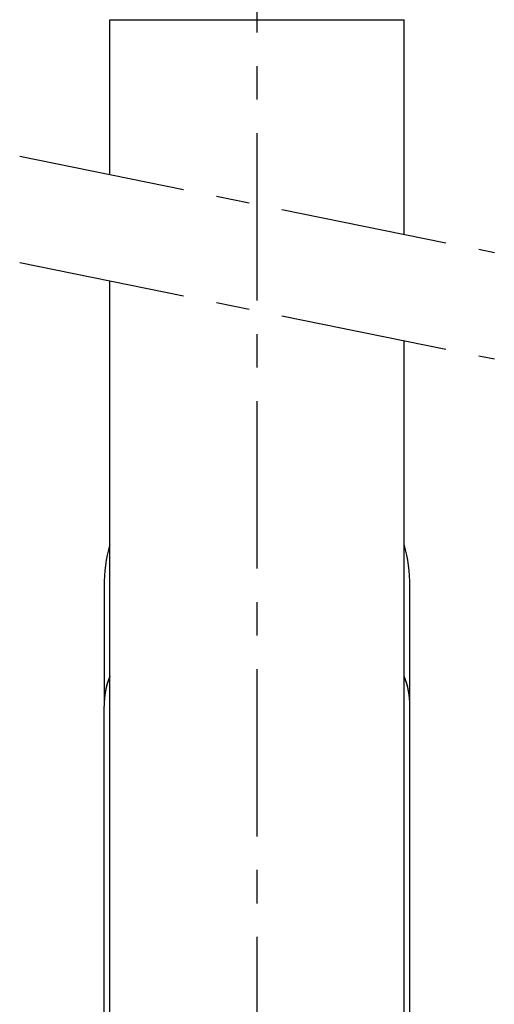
# Model space of a CAD drawing. Header units: millimetres. Extents: x 0 to 5940, y 0 to 4200.
# Tile 27 of 45: x 812 to 989, y 2670 to 3037. Entities that reach past the tile are written whole.
import ezdxf

# ---------------------------------------------------------------- set-up
doc = ezdxf.new("R2010")
doc.units = ezdxf.units.MM
doc.header["$LTSCALE"] = 50
doc.linetypes.add('MITTE', pattern=[2, 1.25, -0.25, 0.25, -0.25])
doc.layers.add('02-LINIE-035', color=2, linetype='CONTINUOUS')
doc.layers.add('05-ACHSE', color=1, linetype='MITTE')

msp = doc.modelspace()

# ---------------------------------------------------------------- linework, layer by layer
at = {"layer": '02-LINIE-035'}
for p, q in [((845.74, 3037.13), (955.74, 3037.13)), ((845.74, 2979.38), (845.74, 3037.13)), ((955.74, 2957.08), (955.74, 3037.13)), ((845.74, 2553.65), (845.74, 2939.68)), ((955.74, 2553.65), (955.74, 2917.38)), ((843.59, 2825.65), (843.59, 2781.13)), ((957.89, 2781.13), (957.89, 2825.65)), ((843.59, 2540.65), (843.59, 2780.99)), ((957.89, 2540.65), (957.89, 2780.99))]:
    msp.add_line(p, q, dxfattribs=at)
for start, end in [(164.2341, 180), (0, 15.7659)]:
    msp.add_arc((900.74, 2825.65), 57.15, start, end, dxfattribs=at)
for centre, major_axis, start_param, end_param in [((900.74, 2781.13), (-57.15, 0), 6.008018, 6.284935), ((900.74, 2780.99), (-57.15, 0), 6.008018, 6.283185), ((900.74, 2781.13), (57.15, 0), 6.281436, 6.558353), ((900.74, 2780.99), (57.15, 0), 0, 0.275167)]:
    msp.add_ellipse(centre, major_axis=major_axis, ratio=0.707107, start_param=start_param, end_param=end_param, dxfattribs=at)
at = {"layer": '05-ACHSE'}
for p, q in [((900.74, 2132.32), (900.74, 4007.76)), ((812.06, 2986.21), (989.42, 2950.25)), ((812.06, 2946.51), (989.42, 2910.55))]:
    msp.add_line(p, q, dxfattribs=at)

doc.saveas('drawing.dxf')
